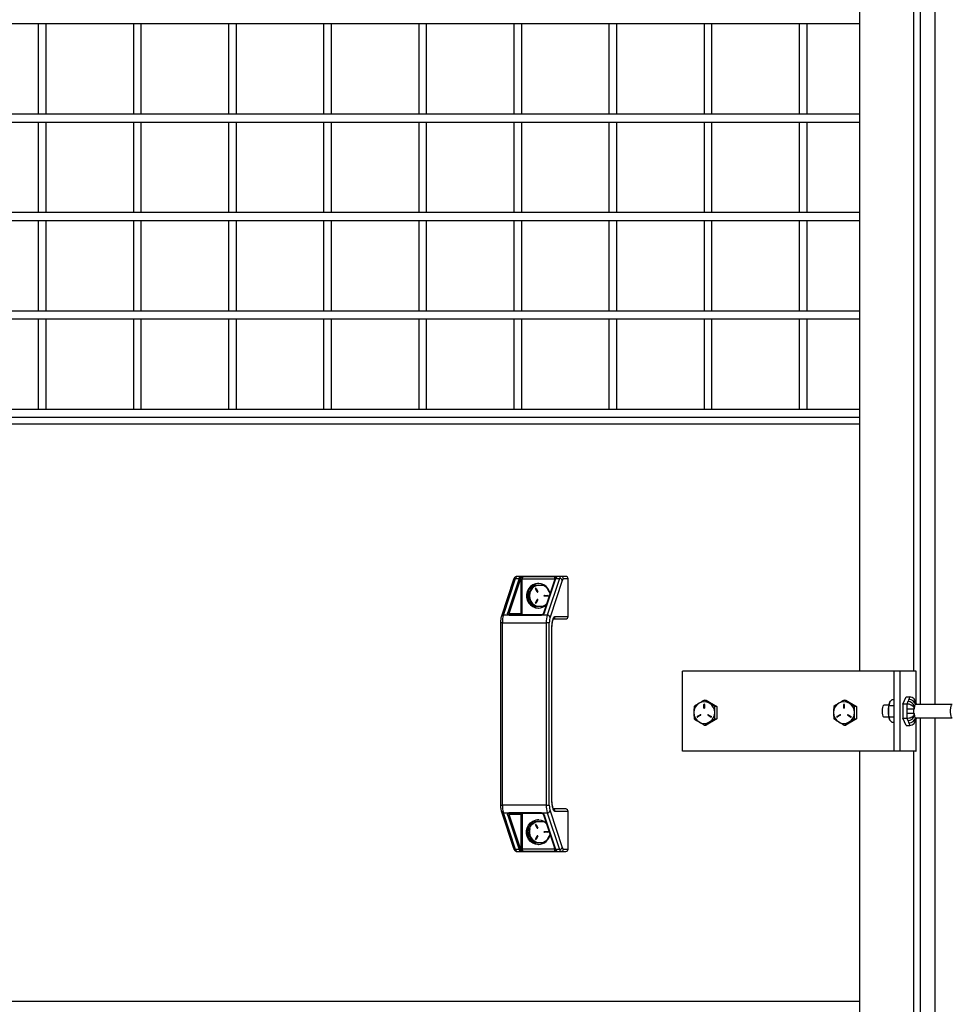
# Model space of a CAD drawing. Header units: inches. Extents: x 0.2 to 10.8, y 0.2 to 8.2.
# Tile 6 of 27: x 3.1 to 3.9, y 3.3 to 4.2. Entities that reach past the tile are written whole.
import ezdxf

# ---------------------------------------------------------------- set-up
doc = ezdxf.new("R2010")
doc.units = ezdxf.units.IN
doc.header["$MEASUREMENT"] = 0

msp = doc.modelspace()

# ---------------------------------------------------------------- linework, layer by layer
for p, q in [((3.85425, 3.58472), (3.85425, 4.9501)), ((3.86648, 4.9501), (3.86648, 3.58472)), ((3.80269, 4.90102), (3.80269, 3.61283)), ((3.84837, 4.90102), (3.84837, 3.61283)), ((2.586, 4.16104), (3.80269, 4.16104)), ((3.10776, 4.16104), (3.10776, 4.08437)), ((3.11443, 4.08437), (3.11443, 4.16104)), ((3.18826, 4.16104), (3.18826, 4.08437)), ((3.19492, 4.08437), (3.19492, 4.16104)), ((3.26875, 4.16104), (3.26875, 4.08437)), ((3.27542, 4.08437), (3.27542, 4.16104)), ((3.34924, 4.16104), (3.34924, 4.08437)), ((3.35591, 4.08437), (3.35591, 4.16104)), ((3.42974, 4.16104), (3.42974, 4.08437)), ((3.4364, 4.08437), (3.4364, 4.16104)), ((3.51023, 4.16104), (3.51023, 4.08437)), ((3.5169, 4.08437), (3.5169, 4.16104)), ((3.59072, 4.16104), (3.59072, 4.08437)), ((3.59739, 4.08437), (3.59739, 4.16104)), ((3.67122, 4.16104), (3.67122, 4.08437)), ((3.67789, 4.08437), (3.67789, 4.16104)), ((3.75171, 4.16104), (3.75171, 4.08437)), ((3.75838, 4.08437), (3.75838, 4.16104)), ((3.80269, 4.08437), (2.586, 4.08437)), ((2.586, 4.0777), (3.80269, 4.0777)), ((3.10776, 4.0777), (3.10776, 4.00104)), ((3.11443, 4.00104), (3.11443, 4.0777)), ((3.18826, 4.0777), (3.18826, 4.00104)), ((3.19492, 4.00104), (3.19492, 4.0777)), ((3.26875, 4.0777), (3.26875, 4.00104)), ((3.27542, 4.00104), (3.27542, 4.0777)), ((3.34924, 4.0777), (3.34924, 4.00104)), ((3.35591, 4.00104), (3.35591, 4.0777)), ((3.42974, 4.0777), (3.42974, 4.00104)), ((3.4364, 4.00104), (3.4364, 4.0777)), ((3.51023, 4.0777), (3.51023, 4.00104)), ((3.5169, 4.00104), (3.5169, 4.0777)), ((3.59072, 4.0777), (3.59072, 4.00104)), ((3.59739, 4.00104), (3.59739, 4.0777)), ((3.67122, 4.0777), (3.67122, 4.00104)), ((3.67789, 4.00104), (3.67789, 4.0777)), ((3.75171, 4.0777), (3.75171, 4.00104)), ((3.75838, 4.00104), (3.75838, 4.0777)), ((3.80269, 4.00104), (2.586, 4.00104)), ((2.586, 3.99437), (3.80269, 3.99437)), ((3.10776, 3.99437), (3.10776, 3.9177)), ((3.11443, 3.9177), (3.11443, 3.99437)), ((3.18826, 3.99437), (3.18826, 3.9177)), ((3.19492, 3.9177), (3.19492, 3.99437)), ((3.26875, 3.99437), (3.26875, 3.9177)), ((3.27542, 3.9177), (3.27542, 3.99437)), ((3.34924, 3.99437), (3.34924, 3.9177)), ((3.35591, 3.9177), (3.35591, 3.99437)), ((3.42974, 3.99437), (3.42974, 3.9177)), ((3.4364, 3.9177), (3.4364, 3.99437)), ((3.51023, 3.99437), (3.51023, 3.9177)), ((3.5169, 3.9177), (3.5169, 3.99437)), ((3.59072, 3.99437), (3.59072, 3.9177)), ((3.59739, 3.9177), (3.59739, 3.99437)), ((3.67122, 3.99437), (3.67122, 3.9177)), ((3.67789, 3.9177), (3.67789, 3.99437)), ((3.75171, 3.99437), (3.75171, 3.9177)), ((3.75838, 3.9177), (3.75838, 3.99437)), ((3.80269, 3.9177), (2.586, 3.9177)), ((2.586, 3.91104), (3.80269, 3.91104)), ((3.10776, 3.91104), (3.10776, 3.83437)), ((3.11443, 3.83437), (3.11443, 3.91104)), ((3.18826, 3.91104), (3.18826, 3.83437)), ((3.19492, 3.83437), (3.19492, 3.91104)), ((3.26875, 3.91104), (3.26875, 3.83437)), ((3.27542, 3.83437), (3.27542, 3.91104)), ((3.34924, 3.91104), (3.34924, 3.83437)), ((3.35591, 3.83437), (3.35591, 3.91104)), ((3.42974, 3.91104), (3.42974, 3.83437)), ((3.4364, 3.83437), (3.4364, 3.91104)), ((3.51023, 3.91104), (3.51023, 3.83437)), ((3.5169, 3.83437), (3.5169, 3.91104)), ((3.59072, 3.91104), (3.59072, 3.83437)), ((3.59739, 3.83437), (3.59739, 3.91104)), ((3.67122, 3.91104), (3.67122, 3.83437)), ((3.67789, 3.83437), (3.67789, 3.91104)), ((3.75171, 3.91104), (3.75171, 3.83437)), ((3.75838, 3.83437), (3.75838, 3.91104)), ((3.80269, 3.83437), (2.586, 3.83437)), ((3.80269, 3.8277), (2.58665, 3.8277)), ((2.58523, 3.82218), (3.80269, 3.82218)), ((3.80269, 3.82218), (3.80269, 3.61283)), ((3.55014, 3.69306), (3.51297, 3.69306)), ((3.5179, 3.69305), (3.54501, 3.69305)), ((3.55411, 3.69306), (3.55014, 3.69306)), ((3.51, 3.69032), (3.49968, 3.65931)), ((3.50132, 3.6603), (3.51165, 3.6913)), ((3.51467, 3.6913), (3.50505, 3.66242)), ((3.50622, 3.6616), (3.51584, 3.69048)), ((3.51165, 3.6913), (3.51467, 3.6913)), ((3.51611, 3.69096), (3.51611, 3.6616)), ((3.51611, 3.69096), (3.51738, 3.69096)), ((3.51738, 3.69096), (3.54449, 3.69096)), ((3.51738, 3.66056), (3.51738, 3.69096)), ((3.52163, 3.67666), (3.52666, 3.68568)), ((3.52666, 3.68568), (3.53597, 3.68568)), ((3.54498, 3.69081), (3.53536, 3.66193)), ((3.53618, 3.66242), (3.5458, 3.6913)), ((3.53721, 3.6848), (3.54082, 3.67833)), ((3.54882, 3.6913), (3.53849, 3.6603)), ((3.55116, 3.68966), (3.54084, 3.65865)), ((3.54449, 3.69096), (3.54449, 3.68935)), ((3.54449, 3.69096), (3.54523, 3.69096)), ((3.5458, 3.6913), (3.54882, 3.6913)), ((3.55612, 3.69097), (3.55216, 3.69097)), ((3.55612, 3.6591), (3.55612, 3.69097)), ((3.55619, 3.69097), (3.55612, 3.69097)), ((3.55619, 3.6591), (3.55619, 3.69097)), ((3.5223, 3.67666), (3.52163, 3.67666)), ((3.52666, 3.66764), (3.52163, 3.67666)), ((3.53004, 3.67992), (3.52855, 3.6826)), ((3.52855, 3.6826), (3.52865, 3.6826)), ((3.52865, 3.6826), (3.53015, 3.67992)), ((3.529, 3.68288), (3.5305, 3.68019)), ((3.53015, 3.67992), (3.53004, 3.67992)), ((3.53595, 3.67694), (3.53894, 3.67694)), ((3.53894, 3.67639), (3.53595, 3.67639)), ((3.52855, 3.67072), (3.53004, 3.6734)), ((3.52865, 3.67072), (3.52855, 3.67072)), ((3.53015, 3.6734), (3.52865, 3.67072)), ((3.5305, 3.67313), (3.529, 3.67045)), ((3.53015, 3.6734), (3.53004, 3.6734)), ((3.53806, 3.67004), (3.53721, 3.66852)), ((3.50594, 3.6603), (3.50132, 3.6603)), ((3.50622, 3.6616), (3.51611, 3.6616)), ((3.53339, 3.66006), (3.50628, 3.66006)), ((3.53374, 3.66056), (3.50663, 3.66056)), ((3.53597, 3.66764), (3.52666, 3.66764)), ((3.53849, 3.6603), (3.53387, 3.6603)), ((3.53433, 3.66074), (3.53408, 3.66063)), ((3.49895, 3.65372), (3.49895, 3.49945)), ((3.50049, 3.65372), (3.49895, 3.65372)), ((3.50049, 3.65372), (3.53766, 3.65372)), ((3.50049, 3.49945), (3.50049, 3.65372)), ((3.54021, 3.65372), (3.53766, 3.65372)), ((3.53766, 3.65372), (3.53766, 3.49945)), ((3.54021, 3.49945), (3.54021, 3.65372)), ((3.54369, 3.65701), (3.55411, 3.65701)), ((3.54507, 3.6591), (3.55612, 3.6591)), ((3.55612, 3.6591), (3.55619, 3.6591)), ((3.54237, 3.50449), (3.54237, 3.64868)), ((3.54237, 3.64868), (3.54244, 3.64868)), ((3.54244, 3.50449), (3.54244, 3.64868)), ((3.65294, 3.54512), (3.65294, 3.61283)), ((3.8318, 3.61283), (3.65294, 3.61283)), ((3.8318, 3.61283), (3.8318, 3.54512)), ((3.83683, 3.61283), (3.8318, 3.61283)), ((3.83683, 3.61283), (3.83683, 3.54512)), ((3.85031, 3.61283), (3.83683, 3.61283)), ((3.85066, 3.61283), (3.85031, 3.61283)), ((3.85031, 3.61283), (3.85031, 3.58659)), ((3.85066, 3.58582), (3.85066, 3.61283)), ((3.67111, 3.58162), (3.67111, 3.58472)), ((3.67111, 3.58472), (3.67122, 3.58472)), ((3.67122, 3.58472), (3.67122, 3.58162)), ((3.67158, 3.58823), (3.67306, 3.58823)), ((3.67164, 3.58472), (3.67164, 3.58162)), ((3.67306, 3.58823), (3.68186, 3.58297)), ((3.78934, 3.58162), (3.78934, 3.58472)), ((3.78934, 3.58472), (3.78944, 3.58472)), ((3.78944, 3.58472), (3.78944, 3.58162)), ((3.78981, 3.58823), (3.79128, 3.58823)), ((3.78986, 3.58472), (3.78986, 3.58162)), ((3.79128, 3.58823), (3.80009, 3.58297)), ((3.82828, 3.58624), (3.8282, 3.58608)), ((3.8318, 3.58845), (3.82997, 3.58845)), ((3.83952, 3.58499), (3.84222, 3.591)), ((3.83952, 3.58499), (3.83952, 3.57296)), ((3.84274, 3.58499), (3.83952, 3.58499)), ((3.84222, 3.591), (3.84544, 3.591)), ((3.84366, 3.58703), (3.84274, 3.58499)), ((3.84274, 3.58499), (3.84274, 3.5809)), ((3.84544, 3.591), (3.84452, 3.58896)), ((3.85027, 3.58668), (3.8497, 3.58796)), ((3.85027, 3.58523), (3.85, 3.58463)), ((3.85027, 3.58523), (3.85049, 3.58472)), ((3.88126, 3.58472), (3.85027, 3.58472)), ((3.85114, 3.58472), (3.85113, 3.58475)), ((3.67122, 3.58162), (3.67111, 3.58162)), ((3.68186, 3.58297), (3.68039, 3.58297)), ((3.68186, 3.58297), (3.68186, 3.57244)), ((3.78944, 3.58162), (3.78934, 3.58162)), ((3.80009, 3.58297), (3.79861, 3.58297)), ((3.80009, 3.58297), (3.80009, 3.57244)), ((3.82757, 3.5839), (3.8232, 3.5839)), ((3.82785, 3.58371), (3.8318, 3.58371)), ((3.84274, 3.5809), (3.84887, 3.5809)), ((3.84887, 3.57704), (3.84274, 3.57704)), ((3.84274, 3.57704), (3.84274, 3.57296)), ((3.84887, 3.5821), (3.84913, 3.5827)), ((3.84887, 3.5809), (3.84887, 3.5821)), ((3.84887, 3.57585), (3.84887, 3.57704)), ((3.66537, 3.57443), (3.66796, 3.57598)), ((3.66548, 3.57443), (3.66537, 3.57443)), ((3.66807, 3.57598), (3.66548, 3.57443)), ((3.66823, 3.57551), (3.66564, 3.57396)), ((3.66807, 3.57598), (3.66796, 3.57598)), ((3.66815, 3.57601), (3.66807, 3.57598)), ((3.68186, 3.57244), (3.67306, 3.56718)), ((3.67711, 3.57396), (3.67452, 3.57551)), ((3.67463, 3.57551), (3.67452, 3.57551)), ((3.67463, 3.57551), (3.67722, 3.57396)), ((3.67478, 3.57598), (3.67738, 3.57443)), ((3.67722, 3.57396), (3.67711, 3.57396)), ((3.67722, 3.57396), (3.6773, 3.57393)), ((3.68039, 3.57244), (3.68186, 3.57244)), ((3.7836, 3.57443), (3.78619, 3.57598)), ((3.7837, 3.57443), (3.7836, 3.57443)), ((3.7863, 3.57598), (3.7837, 3.57443)), ((3.78645, 3.57551), (3.78386, 3.57396)), ((3.7863, 3.57598), (3.78619, 3.57598)), ((3.78637, 3.57601), (3.7863, 3.57598)), ((3.80009, 3.57244), (3.79128, 3.56718)), ((3.79534, 3.57396), (3.79275, 3.57551)), ((3.79285, 3.57551), (3.79275, 3.57551)), ((3.79285, 3.57551), (3.79545, 3.57396)), ((3.79301, 3.57598), (3.7956, 3.57443)), ((3.79545, 3.57396), (3.79534, 3.57396)), ((3.79545, 3.57396), (3.79552, 3.57393)), ((3.79861, 3.57244), (3.80009, 3.57244)), ((3.8232, 3.57405), (3.82757, 3.57405)), ((3.82785, 3.57424), (3.8318, 3.57424)), ((3.8282, 3.57187), (3.82828, 3.57171)), ((3.82997, 3.5695), (3.8318, 3.5695)), ((3.83952, 3.57296), (3.84274, 3.57296)), ((3.84222, 3.56695), (3.83952, 3.57296)), ((3.84274, 3.57296), (3.84366, 3.57092)), ((3.84452, 3.56899), (3.84544, 3.56695)), ((3.84887, 3.57585), (3.84913, 3.57525)), ((3.8497, 3.56999), (3.85027, 3.57127)), ((3.85027, 3.57272), (3.85, 3.57332)), ((3.85027, 3.57322), (3.88126, 3.57322)), ((3.85027, 3.57272), (3.85049, 3.57322)), ((3.85031, 3.57136), (3.85031, 3.54512)), ((3.85066, 3.54512), (3.85066, 3.57213)), ((3.85113, 3.5732), (3.85114, 3.57322)), ((3.85425, 2.20531), (3.85425, 3.57322)), ((3.86648, 3.57322), (3.86648, 2.20531)), ((3.67158, 3.56718), (3.67306, 3.56718)), ((3.78981, 3.56718), (3.79128, 3.56718)), ((3.84222, 3.56695), (3.84544, 3.56695)), ((3.8318, 3.54512), (3.65294, 3.54512)), ((3.80269, 3.54512), (3.80269, 2.25439)), ((3.80269, 3.54512), (3.80269, 3.33322)), ((3.83683, 3.54512), (3.8318, 3.54512)), ((3.85031, 3.54512), (3.83683, 3.54512)), ((3.84837, 3.54512), (3.84837, 2.25439)), ((3.85031, 3.54512), (3.85066, 3.54512)), ((3.54244, 3.50449), (3.54237, 3.50449)), ((3.49895, 3.49945), (3.50049, 3.49945)), ((3.49968, 3.49386), (3.51, 3.46285)), ((3.53766, 3.49945), (3.50049, 3.49945)), ((3.50132, 3.49287), (3.50594, 3.49287)), ((3.51165, 3.46187), (3.50132, 3.49287)), ((3.50628, 3.49311), (3.53339, 3.49311)), ((3.53387, 3.49287), (3.53849, 3.49287)), ((3.53766, 3.49945), (3.54021, 3.49945)), ((3.53849, 3.49287), (3.54882, 3.46187)), ((3.54084, 3.49452), (3.55116, 3.46351)), ((3.55411, 3.49616), (3.54369, 3.49616)), ((3.55612, 3.49407), (3.54507, 3.49407)), ((3.55612, 3.4622), (3.55612, 3.49407)), ((3.55619, 3.49407), (3.55612, 3.49407)), ((3.55619, 3.4622), (3.55619, 3.49407)), ((3.50505, 3.49075), (3.51467, 3.46187)), ((3.51611, 3.49157), (3.50622, 3.49157)), ((3.51584, 3.46269), (3.50622, 3.49157)), ((3.50663, 3.49261), (3.53374, 3.49261)), ((3.51611, 3.49157), (3.51611, 3.4622)), ((3.51738, 3.49261), (3.51738, 3.4622)), ((3.52163, 3.47653), (3.52666, 3.48555)), ((3.52666, 3.48555), (3.53597, 3.48555)), ((3.53408, 3.49254), (3.53433, 3.49243)), ((3.53536, 3.49124), (3.54498, 3.46236)), ((3.5458, 3.46187), (3.53618, 3.49075)), ((3.53721, 3.48467), (3.53804, 3.48319)), ((3.52163, 3.47653), (3.5223, 3.47653)), ((3.52666, 3.46751), (3.52163, 3.47653)), ((3.53004, 3.47992), (3.52855, 3.4826)), ((3.52855, 3.4826), (3.52865, 3.4826)), ((3.52865, 3.4826), (3.53015, 3.47992)), ((3.529, 3.48288), (3.5305, 3.48019)), ((3.53015, 3.47992), (3.53004, 3.47992)), ((3.53595, 3.47694), (3.53894, 3.47694)), ((3.53894, 3.47639), (3.53595, 3.47639)), ((3.52855, 3.47072), (3.53004, 3.4734)), ((3.52865, 3.47072), (3.52855, 3.47072)), ((3.53015, 3.4734), (3.52865, 3.47072)), ((3.5305, 3.47313), (3.529, 3.47045)), ((3.53015, 3.4734), (3.53004, 3.4734)), ((3.54082, 3.47485), (3.53721, 3.46839)), ((3.51467, 3.46187), (3.51165, 3.46187)), ((3.51297, 3.46011), (3.55014, 3.46011)), ((3.51611, 3.4622), (3.51738, 3.4622)), ((3.54449, 3.4622), (3.51738, 3.4622)), ((3.54501, 3.46012), (3.5179, 3.46012)), ((3.53597, 3.46751), (3.52666, 3.46751)), ((3.54449, 3.4622), (3.54449, 3.46382)), ((3.54523, 3.4622), (3.54449, 3.4622)), ((3.54882, 3.46187), (3.5458, 3.46187)), ((3.55014, 3.46011), (3.55411, 3.46011)), ((3.55216, 3.4622), (3.55612, 3.4622)), ((3.55612, 3.4622), (3.55619, 3.4622)), ((3.80269, 3.33322), (2.58523, 3.33322))]:
    msp.add_line(p, q)
at = {"flags": 128}
for points in [[(3.54085, 3.67843), (3.54035, 3.68036), (3.53922, 3.68258), (3.53761, 3.68446), (3.53561, 3.68589), (3.53335, 3.68678), (3.53094, 3.68708), (3.52853, 3.68678), (3.52626, 3.68589), (3.52427, 3.68446), (3.52266, 3.68258), (3.52153, 3.68036), (3.52095, 3.67792), (3.52095, 3.67541), (3.52153, 3.67297), (3.52266, 3.67074), (3.52427, 3.66886), (3.52626, 3.66744), (3.52853, 3.66655), (3.53094, 3.66625)], [(3.53429, 3.66073), (3.53427, 3.66072), (3.53426, 3.66071)], [(3.88126, 3.57322), (3.88114, 3.57324), (3.88066, 3.57371), (3.88025, 3.57474), (3.87995, 3.57624), (3.87979, 3.57803), (3.87979, 3.57992), (3.87995, 3.58171), (3.88025, 3.5832), (3.88066, 3.58424), (3.88114, 3.5847), (3.88126, 3.58472)], [(3.8232, 3.5839), (3.82298, 3.58382), (3.82257, 3.58324), (3.82223, 3.58214), (3.82201, 3.58066), (3.82193, 3.57897)], [(3.82193, 3.57897), (3.82201, 3.57729), (3.82223, 3.57581), (3.82257, 3.57471), (3.82298, 3.57413), (3.8232, 3.57405)], [(3.53094, 3.46612), (3.52853, 3.46642), (3.52626, 3.46731), (3.52427, 3.46874), (3.52266, 3.47062), (3.52153, 3.47284), (3.52095, 3.47528), (3.52095, 3.47779), (3.52153, 3.48023), (3.52266, 3.48245), (3.52427, 3.48433), (3.52626, 3.48576), (3.52853, 3.48665), (3.53094, 3.48695), (3.53335, 3.48665), (3.53561, 3.48576), (3.53761, 3.48433), (3.53769, 3.48426)], [(3.53425, 3.49247), (3.53427, 3.49245), (3.53429, 3.49244)]]:
    msp.add_lwpolyline(points, dxfattribs=at)
for centre, radius, start, end in [((3.51377, 3.69108), 0.00213, 111.94471, 173.97008), ((3.52002, 3.69142), 0.00268, 142.55116, 189.76792), ((3.54713, 3.69142), 0.00268, 142.55116, 189.76792), ((3.55094, 3.69108), 0.00213, 111.94471, 173.97008), ((3.55011, 3.69101), 0.00205, 359.02424, 88.98981), ((3.55411, 3.69097), 0.00208, 0, 90), ((3.55407, 3.69101), 0.00205, 359.02424, 88.98981), ((3.51151, 3.68966), 0.00164, 85.20978, 156.68015), ((3.52079, 3.6893), 0.00644, 154.5102, 161.94664), ((3.51471, 3.69013), 0.00118, 17.51254, 92.35242), ((3.51499, 3.69094), 0.00114, 11.07734, 90.79538), ((3.53212, 3.67673), 0.01049, 121.34542, 180.35973), ((3.53225, 3.677), 0.00879, 98.77986, 151.28941), ((3.5317, 3.67727), 0.00981, 92.27548, 120.94696), ((3.53212, 3.6771), 0.00868, 48.29013, 81.36529), ((3.54573, 3.69048), 0.000821, 85.20978, 156.68015), ((3.54605, 3.69125), 0.000826, 85.89002, 186.65739), ((3.55193, 3.6893), 0.00644, 154.5102, 161.94664), ((3.54892, 3.68895), 0.00236, 17.51254, 92.35242), ((3.53212, 3.6766), 0.01049, 179.64027, 238.65458), ((3.53275, 3.67666), 0.00939, 150.9571, 209.0429), ((3.52877, 3.68274), 0.000267, 30.06813, 211.66683), ((3.52889, 3.68274), 0.000275, 103.50112, 209.74283), ((3.53027, 3.68005), 0.000267, 210.06813, 31.66683), ((3.53038, 3.68005), 0.000264, 208.68744, 257.63603), ((3.53596, 3.67666), 0.000274, 91.59839, 268.40161), ((3.53607, 3.67666), 0.000274, 91.59839, 268.40161), ((3.53894, 3.67666), 0.000274, 271.59839, 88.40161), ((3.53227, 3.67636), 0.00882, 208.81562, 261.11512), ((3.52877, 3.67058), 0.000267, 148.33317, 329.93187), ((3.52889, 3.67058), 0.000275, 150.0997, 256.65636), ((3.53027, 3.67327), 0.000267, 328.33317, 149.93187), ((3.53038, 3.67328), 0.000264, 102.36395, 151.31256), ((3.5309, 3.67615), 0.0099, 270.21595, 313.34728), ((3.53212, 3.67622), 0.00867, 278.61524, 311.72935), ((3.50119, 3.65866), 0.00164, 85.18143, 157.12437), ((3.5229, 3.65422), 0.02242, 164.277, 181.28862), ((3.5051, 3.66124), 0.00118, 17.51254, 92.35242), ((3.50586, 3.65995), 0.000795, 71.19635, 121.73042), ((3.50645, 3.6595), 0.000943, 104.77721, 122.63957), ((3.50663, 3.66154), 0.00098, 238.67822, 269.94068), ((3.50687, 3.66002), 0.000592, 113.96943, 175.84609), ((3.5317, 3.67605), 0.00981, 239.05304, 267.72452), ((3.53398, 3.66002), 0.000592, 113.96943, 175.84609), ((3.53344, 3.65992), 0.000575, 41.06697, 59.49361), ((3.53436, 3.66045), 0.00029, 36.64157, 104.03681), ((3.53611, 3.6616), 0.000819, 85.16345, 157.40718), ((3.56008, 3.65422), 0.02242, 164.277, 181.28862), ((3.53859, 3.65794), 0.00236, 17.51254, 92.35242), ((3.54298, 3.65908), 0.00209, 296.59598, 0.47179), ((3.55411, 3.6591), 0.00208, 270, 0), ((3.55407, 3.65906), 0.00205, 271.01019, 0.97576), ((3.67174, 3.57776), 0.00917, 121.34542, 180.35973), ((3.67137, 3.57827), 0.00855, 59.01576, 120.98424), ((3.67137, 3.58473), 0.000264, 358.40161, 181.59839), ((3.67149, 3.58473), 0.000271, 102.887, 180.83012), ((3.671, 3.57776), 0.00917, 359.64027, 58.65458), ((3.78997, 3.57776), 0.00917, 121.34542, 180.35973), ((3.7896, 3.57827), 0.00855, 59.01576, 120.98424), ((3.7896, 3.58473), 0.000264, 358.40161, 181.59839), ((3.78971, 3.58473), 0.000271, 102.88701, 180.83012), ((3.78923, 3.57776), 0.00917, 359.64027, 58.65458), ((3.84661, 3.5797), 0.01948, 160.8784, 182.12404), ((3.84376, 3.58153), 0.0055, 12.2489, 91.08788), ((3.84463, 3.58346), 0.0055, 12.2489, 91.08788), ((3.85028, 3.58426), 0.000464, 91.50444, 127.22455), ((3.84695, 3.5852), 0.00363, 352.41927, 23.91869), ((3.67174, 3.57765), 0.00917, 179.64027, 238.65458), ((3.67137, 3.58162), 0.000264, 178.40161, 1.59839), ((3.67149, 3.58162), 0.000271, 179.16988, 257.11299), ((3.671, 3.57765), 0.00917, 301.34542, 0.35973), ((3.78997, 3.57765), 0.00917, 179.64027, 238.65458), ((3.7896, 3.58162), 0.000264, 178.40161, 1.59839), ((3.78971, 3.58162), 0.000271, 179.16988, 257.11299), ((3.78923, 3.57765), 0.00917, 301.34542, 0.35973), ((3.84661, 3.57825), 0.01948, 177.87596, 199.1216), ((3.86357, 3.57962), 0.01476, 167.97268, 175.02975), ((3.86357, 3.57832), 0.01476, 184.97024, 192.02732), ((3.66551, 3.5742), 0.000271, 119.94678, 298.34808), ((3.66562, 3.57419), 0.000275, 120.85581, 256.7534), ((3.67137, 3.57714), 0.00855, 239.01576, 300.98424), ((3.66809, 3.57574), 0.000271, 299.94678, 118.34808), ((3.67466, 3.57574), 0.000271, 61.65192, 240.05322), ((3.67477, 3.57574), 0.000276, 103.51415, 238.87665), ((3.67724, 3.5742), 0.000271, 241.65192, 60.05322), ((3.78373, 3.5742), 0.000271, 119.94678, 298.34808), ((3.78385, 3.57419), 0.000275, 120.85581, 256.7534), ((3.7896, 3.57714), 0.00855, 239.01576, 300.98424), ((3.78632, 3.57574), 0.000271, 299.94678, 118.34808), ((3.79288, 3.57574), 0.000271, 61.65192, 240.05322), ((3.793, 3.57574), 0.000276, 103.51414, 238.87665), ((3.79547, 3.5742), 0.000271, 241.65192, 60.05322), ((3.84376, 3.57641), 0.0055, 268.91212, 347.7511), ((3.84463, 3.57449), 0.0055, 268.91212, 347.7511), ((3.85028, 3.57369), 0.000464, 232.77545, 268.49556), ((3.84695, 3.57275), 0.00363, 336.08131, 7.58073), ((3.50119, 3.49451), 0.00164, 203.00422, 274.81038), ((3.5229, 3.49895), 0.02242, 178.71138, 195.723), ((3.50645, 3.49367), 0.000943, 237.36043, 255.22279), ((3.50687, 3.49315), 0.000592, 184.15391, 246.03057), ((3.53398, 3.49315), 0.000592, 184.15391, 246.03057), ((3.53344, 3.49325), 0.000575, 300.50639, 318.93303), ((3.56008, 3.49895), 0.02242, 178.71138, 195.723), ((3.53859, 3.49523), 0.00236, 267.64758, 342.48746), ((3.54298, 3.49409), 0.00209, 359.52771, 63.45461), ((3.55411, 3.49407), 0.00208, 0, 90), ((3.55407, 3.49411), 0.00205, 359.02424, 88.98981), ((3.5051, 3.49193), 0.00118, 267.64758, 342.48746), ((3.50586, 3.49322), 0.000795, 238.26958, 288.80365), ((3.50663, 3.49163), 0.00098, 90.05932, 121.32178), ((3.53212, 3.4766), 0.01049, 121.34542, 180.35973), ((3.53224, 3.47703), 0.00875, 103.28443, 140.48764), ((3.5317, 3.47714), 0.00981, 92.27548, 120.94696), ((3.53211, 3.47709), 0.00869, 49.51064, 76.78404), ((3.53434, 3.49276), 0.000323, 259.86363, 319.48068), ((3.53611, 3.49157), 0.000819, 202.59282, 274.83655), ((3.53212, 3.47647), 0.01049, 179.64027, 238.65458), ((3.53276, 3.47666), 0.0094, 161.29983, 209.02421), ((3.52877, 3.48274), 0.000267, 30.06813, 211.66683), ((3.52889, 3.48274), 0.000275, 103.50113, 209.74283), ((3.53027, 3.48005), 0.000267, 210.06813, 31.66683), ((3.53038, 3.48005), 0.000264, 208.68744, 257.63604), ((3.53596, 3.47666), 0.000274, 91.59839, 268.40161), ((3.53607, 3.47666), 0.000274, 91.59839, 268.40161), ((3.53894, 3.47666), 0.000274, 271.59839, 88.40161), ((3.53222, 3.4763), 0.00876, 208.65525, 269.60979), ((3.52877, 3.47058), 0.000267, 148.33317, 329.93187), ((3.52889, 3.47058), 0.000275, 150.0997, 256.65635), ((3.53027, 3.47327), 0.000267, 328.33317, 149.93187), ((3.53038, 3.47328), 0.000264, 102.36396, 151.31256), ((3.53079, 3.47629), 0.01018, 270.82554, 351.2988), ((3.53214, 3.47619), 0.00865, 270.16795, 313.05742), ((3.51151, 3.4635), 0.00164, 203.31985, 274.79022), ((3.51377, 3.46209), 0.00213, 186.02992, 248.05529), ((3.51471, 3.46304), 0.00118, 267.64758, 342.48746), ((3.52079, 3.46387), 0.00644, 198.05336, 205.4898), ((3.51499, 3.46223), 0.00114, 269.20462, 348.92266), ((3.52002, 3.46175), 0.00268, 170.23208, 217.44884), ((3.5317, 3.47592), 0.00981, 239.05304, 267.72452), ((3.54713, 3.46175), 0.00268, 170.23208, 217.44884), ((3.54573, 3.46269), 0.000821, 203.31985, 274.79022), ((3.54605, 3.46192), 0.000826, 173.34261, 274.10998), ((3.55193, 3.46387), 0.00644, 198.05336, 205.4898), ((3.54892, 3.46422), 0.00236, 267.64758, 342.48746), ((3.55094, 3.46209), 0.00213, 186.02992, 248.05529), ((3.55011, 3.46216), 0.00205, 271.01019, 0.97576), ((3.55411, 3.4622), 0.00208, 270, 0), ((3.55407, 3.46216), 0.00205, 271.01019, 0.97576)]:
    msp.add_arc(centre, radius, start, end)
for centre, major_axis, ratio, start_param, end_param in [((3.51711, 3.6616), (0.000826, -0.000826), 0.767327, 4.057891, 5.628687), ((3.84404, 3.5821), (0.00497, -0.00106), 0.540405, 0.376876, 1.947672), ((3.84544, 3.58523), (0, 0.00577), 0.836516, 4.712389, 6.283185), ((3.84404, 3.57585), (0.00497, 0.00106), 0.540405, 4.335513, 5.90631), ((3.84544, 3.57272), (0, 0.00577), 0.836516, 3.141593, 4.712389), ((3.51711, 3.49157), (0.000826, 0.000826), 0.767327, 0.654498, 2.225295)]:
    msp.add_ellipse(centre, major_axis=major_axis, ratio=ratio, start_param=start_param, end_param=end_param)
for points, knots in [([(3.51297, 3.69301), (3.51268, 3.693), (3.51202, 3.69297), (3.51115, 3.69238), (3.51051, 3.69154), (3.51017, 3.69086), (3.51003, 3.69037), (3.51001, 3.6903)], [0, 0, 0, 0, 0.17404, 0.404938, 0.660867, 0.947675, 1, 1, 1, 1]), ([(3.51498, 3.69208), (3.51499, 3.69211), (3.51503, 3.69218), (3.5151, 3.69227), (3.51518, 3.69236), (3.51527, 3.69245), (3.51543, 3.69256), (3.51568, 3.69269), (3.51605, 3.69282), (3.51647, 3.69291), (3.51692, 3.69298), (3.5174, 3.69302), (3.51773, 3.69304), (3.5179, 3.69305)], [0, 0, 0, 0, 0.050066, 0.099999, 0.149963, 0.200126, 0.250652, 0.374555, 0.500622, 0.620518, 0.749429, 0.874729, 1, 1, 1, 1]), ([(3.51611, 3.69116), (3.51615, 3.69132), (3.51622, 3.69149), (3.51642, 3.69184), (3.51655, 3.69202), (3.51685, 3.69239), (3.51703, 3.69258), (3.51743, 3.69291), (3.51766, 3.69303), (3.5179, 3.69305)], [0, 0, 0, 0, 0.25, 0.25, 0.5, 0.5, 0.75, 0.75, 1, 1, 1, 1]), ([(3.54501, 3.69305), (3.54511, 3.69304), (3.54531, 3.69302), (3.5456, 3.69298), (3.54585, 3.69291), (3.54604, 3.69282), (3.54617, 3.69269), (3.54622, 3.69255), (3.54622, 3.69239), (3.54619, 3.69225), (3.54614, 3.69213), (3.54611, 3.69208)], [0, 0, 0, 0, 0.125383, 0.250596, 0.379497, 0.499418, 0.625476, 0.749405, 0.833376, 0.916652, 1, 1, 1, 1]), ([(3.54501, 3.69305), (3.54502, 3.693), (3.54505, 3.69291), (3.5452, 3.69235), (3.54521, 3.69178), (3.54522, 3.69144)], [0, 0, 0, 0, 0.281608, 0.563166, 1, 1, 1, 1]), ([(3.55216, 3.69097), (3.55213, 3.69097), (3.55208, 3.69097), (3.552, 3.69095), (3.55193, 3.69091), (3.55185, 3.69086), (3.55178, 3.6908), (3.5517, 3.69073), (3.55161, 3.69061), (3.55151, 3.69045), (3.55139, 3.69023), (3.55127, 3.68996), (3.5512, 3.68976), (3.55116, 3.68966)], [0, 0, 0, 0, 0.07181, 0.143228, 0.214414, 0.285528, 0.356731, 0.428184, 0.500046, 0.625425, 0.74997, 0.874541, 1, 1, 1, 1]), ([(3.50545, 3.66062), (3.50521, 3.6608), (3.50504, 3.66107), (3.5049, 3.6617), (3.50493, 3.66206), (3.50505, 3.66242)], [0, 0, 0, 0, 0.5, 0.5, 1, 1, 1, 1]), ([(3.50628, 3.66006), (3.50621, 3.6601), (3.5061, 3.66018), (3.50599, 3.66026), (3.50594, 3.6603)], [0, 0, 0, 0, 0.5825818, 1, 1, 1, 1]), ([(3.50622, 3.6616), (3.5061, 3.66142), (3.50603, 3.66124), (3.50599, 3.66092), (3.50603, 3.66079), (3.50612, 3.6607)], [0, 0, 0, 0, 0.5, 0.5, 1, 1, 1, 1]), ([(3.53387, 3.6603), (3.53381, 3.66026), (3.53365, 3.66018), (3.53348, 3.6601), (3.53339, 3.66006)], [0, 0, 0, 0, 0.4174182, 1, 1, 1, 1]), ([(3.53407, 3.66063), (3.53404, 3.66062), (3.53396, 3.66057), (3.53383, 3.66057), (3.53374, 3.66057)], [0, 0, 0, 0, 0.294678, 1, 1, 1, 1]), ([(3.53536, 3.66192), (3.53525, 3.66169), (3.53509, 3.66136), (3.53468, 3.66096), (3.53441, 3.66081), (3.53429, 3.66073)], [0, 0, 0, 0, 0.555236, 0.797611, 1, 1, 1, 1]), ([(3.53618, 3.66242), (3.53606, 3.66206), (3.53585, 3.6617), (3.53529, 3.66107), (3.53495, 3.6608), (3.53459, 3.66062)], [0, 0, 0, 0, 0.5, 0.5, 1, 1, 1, 1]), ([(3.49968, 3.65929), (3.49959, 3.659), (3.4994, 3.6584), (3.49921, 3.6574), (3.49907, 3.65634), (3.49897, 3.65514), (3.49895, 3.65424), (3.49895, 3.65372)], [0, 0, 0, 0, 0.195087, 0.402032, 0.565917, 0.751397, 1, 1, 1, 1]), ([(3.54237, 3.64868), (3.54237, 3.64881), (3.54237, 3.64906), (3.54238, 3.64944), (3.54239, 3.64982), (3.5424, 3.6502), (3.54242, 3.65078), (3.54247, 3.65156), (3.54256, 3.65253), (3.54267, 3.65348), (3.54285, 3.65471), (3.54315, 3.6561), (3.54351, 3.65723), (3.54382, 3.65795), (3.54407, 3.65838), (3.54432, 3.65871), (3.54454, 3.65891), (3.54474, 3.65903), (3.5449, 3.65909), (3.54501, 3.65909), (3.54507, 3.6591)], [0, 0, 0, 0, 0.023336, 0.046629, 0.069911, 0.093212, 0.116565, 0.178302, 0.240092, 0.304403, 0.368768, 0.500006, 0.631244, 0.695555, 0.759919, 0.821657, 0.883446, 0.92231, 0.961113, 1, 1, 1, 1]), ([(3.54244, 3.64868), (3.54245, 3.64943), (3.54247, 3.65048), (3.54258, 3.65195), (3.5427, 3.65309), (3.54289, 3.6543), (3.54311, 3.65536), (3.54335, 3.65622), (3.5436, 3.65685), (3.54377, 3.6572), (3.54389, 3.65732), (3.54386, 3.6573), (3.54385, 3.6573)], [0, 0, 0, 0, 0.179855, 0.250558, 0.364947, 0.477987, 0.592737, 0.704287, 0.80997, 0.907744, 0.997317, 1, 1, 1, 1]), ([(3.84452, 3.58896), (3.84438, 3.58864), (3.84425, 3.58832), (3.84396, 3.58767), (3.8438, 3.58735), (3.84366, 3.58703)], [0, 0, 0, 0, 0.5, 0.5, 1, 1, 1, 1]), ([(3.85, 3.58463), (3.84983, 3.58451), (3.84967, 3.58428), (3.84938, 3.58363), (3.84925, 3.5832), (3.84913, 3.5827)], [0, 0, 0, 0, 0.5, 0.5, 1, 1, 1, 1]), ([(3.85117, 3.58467), (3.85099, 3.58508), (3.85063, 3.58591), (3.85041, 3.58637), (3.8503, 3.5866)], [0, 0, 0, 0, 0.499934, 1, 1, 1, 1]), ([(3.84274, 3.5809), (3.84274, 3.58026), (3.84275, 3.57962), (3.84275, 3.57833), (3.84274, 3.57769), (3.84274, 3.57704)], [0, 0, 0, 0, 0.5, 0.5, 1, 1, 1, 1]), ([(3.84887, 3.57704), (3.84881, 3.57767), (3.84878, 3.57832), (3.84878, 3.57964), (3.84881, 3.58028), (3.84887, 3.5809)], [0, 0, 0, 0, 0.5, 0.5, 1, 1, 1, 1]), ([(3.84366, 3.57092), (3.8438, 3.5706), (3.84396, 3.57027), (3.84425, 3.56963), (3.84438, 3.56931), (3.84452, 3.56899)], [0, 0, 0, 0, 0.5, 0.5, 1, 1, 1, 1]), ([(3.84913, 3.57525), (3.84925, 3.57475), (3.84938, 3.57432), (3.84967, 3.57367), (3.84983, 3.57344), (3.85, 3.57332)], [0, 0, 0, 0, 0.5, 0.5, 1, 1, 1, 1]), ([(3.8503, 3.57135), (3.85041, 3.57158), (3.85063, 3.57204), (3.85099, 3.57287), (3.85117, 3.57328)], [0, 0, 0, 0, 0.500124, 1, 1, 1, 1]), ([(3.54507, 3.49407), (3.54503, 3.49407), (3.54497, 3.49408), (3.54487, 3.4941), (3.54477, 3.49413), (3.54467, 3.49418), (3.54452, 3.49428), (3.54432, 3.49446), (3.54407, 3.49479), (3.54382, 3.49522), (3.54351, 3.49594), (3.54315, 3.49707), (3.54285, 3.49846), (3.54267, 3.49969), (3.54256, 3.50064), (3.54247, 3.50161), (3.54242, 3.50247), (3.54239, 3.50322), (3.54237, 3.50385), (3.54237, 3.50428), (3.54237, 3.50449)], [0, 0, 0, 0, 0.023336, 0.046629, 0.069911, 0.093212, 0.116565, 0.178302, 0.240092, 0.304403, 0.368768, 0.500006, 0.631244, 0.695555, 0.759919, 0.821657, 0.883446, 0.92231, 0.961113, 1, 1, 1, 1]), ([(3.54385, 3.49588), (3.54385, 3.49587), (3.54389, 3.49584), (3.54376, 3.49599), (3.54357, 3.49637), (3.54331, 3.49707), (3.54304, 3.49808), (3.54281, 3.49932), (3.54264, 3.50063), (3.54252, 3.50191), (3.54245, 3.50317), (3.54245, 3.50407), (3.54244, 3.50449)], [0, 0, 0, 0, 0.004299, 0.09808, 0.200577, 0.311422, 0.43056, 0.574834, 0.690284, 0.786282, 0.898879, 1, 1, 1, 1]), ([(3.49895, 3.49945), (3.49896, 3.49879), (3.49898, 3.49786), (3.4991, 3.49659), (3.49924, 3.49561), (3.49943, 3.49465), (3.49961, 3.49411), (3.49968, 3.49387)], [0, 0, 0, 0, 0.3181158, 0.4414842, 0.6417224, 0.8395739, 1, 1, 1, 1]), ([(3.50594, 3.49287), (3.50599, 3.49291), (3.5061, 3.49299), (3.50621, 3.49307), (3.50628, 3.49311)], [0, 0, 0, 0, 0.417418, 1, 1, 1, 1]), ([(3.53339, 3.49311), (3.53348, 3.49307), (3.53365, 3.49299), (3.53381, 3.49291), (3.53387, 3.49287)], [0, 0, 0, 0, 0.582582, 1, 1, 1, 1]), ([(3.50505, 3.49075), (3.50493, 3.49111), (3.5049, 3.49147), (3.50504, 3.4921), (3.50521, 3.49236), (3.50545, 3.49255)], [0, 0, 0, 0, 0.5, 0.5, 1, 1, 1, 1]), ([(3.50612, 3.49247), (3.50603, 3.49238), (3.50599, 3.49225), (3.50603, 3.49193), (3.5061, 3.49175), (3.50622, 3.49157)], [0, 0, 0, 0, 0.5, 0.5, 1, 1, 1, 1]), ([(3.53375, 3.4926), (3.53377, 3.49261), (3.53389, 3.49262), (3.53399, 3.49257), (3.53407, 3.49253)], [0, 0, 0, 0, 0.213261, 1, 1, 1, 1]), ([(3.53429, 3.49244), (3.53441, 3.49236), (3.53468, 3.49221), (3.53509, 3.49181), (3.53525, 3.49148), (3.53536, 3.49125)], [0, 0, 0, 0, 0.202389, 0.444764, 1, 1, 1, 1]), ([(3.53459, 3.49255), (3.53495, 3.49236), (3.53529, 3.4921), (3.53585, 3.49147), (3.53606, 3.49111), (3.53618, 3.49075)], [0, 0, 0, 0, 0.5, 0.5, 1, 1, 1, 1]), ([(3.51001, 3.46287), (3.51003, 3.4628), (3.51014, 3.4624), (3.51044, 3.46178), (3.51095, 3.461), (3.51171, 3.4604), (3.51246, 3.46008), (3.51287, 3.46014), (3.51295, 3.46016)], [0, 0, 0, 0, 0.049783, 0.281999, 0.525816, 0.738856, 0.948313, 1, 1, 1, 1]), ([(3.5179, 3.46012), (3.51773, 3.46013), (3.5174, 3.46015), (3.51692, 3.46019), (3.51647, 3.46026), (3.51605, 3.46035), (3.51568, 3.46048), (3.5154, 3.46062), (3.51521, 3.46078), (3.51507, 3.46092), (3.51501, 3.46104), (3.51498, 3.46109)], [0, 0, 0, 0, 0.125383, 0.250596, 0.379497, 0.499418, 0.625476, 0.749405, 0.833376, 0.916652, 1, 1, 1, 1]), ([(3.5179, 3.46012), (3.51766, 3.46014), (3.51743, 3.46026), (3.51703, 3.46059), (3.51685, 3.46078), (3.51655, 3.46115), (3.51642, 3.46133), (3.51622, 3.46168), (3.51615, 3.46185), (3.51611, 3.46201)], [0, 0, 0, 0, 0.25, 0.25, 0.5, 0.5, 0.75, 0.75, 1, 1, 1, 1]), ([(3.54522, 3.46173), (3.54521, 3.46139), (3.5452, 3.46082), (3.54505, 3.46026), (3.54502, 3.46017), (3.54501, 3.46012)], [0, 0, 0, 0, 0.436818, 0.718368, 1, 1, 1, 1]), ([(3.54611, 3.46109), (3.54613, 3.46106), (3.54616, 3.46099), (3.54619, 3.4609), (3.54621, 3.46081), (3.54622, 3.46072), (3.54621, 3.46061), (3.54617, 3.46048), (3.54604, 3.46035), (3.54585, 3.46026), (3.5456, 3.46019), (3.54531, 3.46015), (3.54511, 3.46013), (3.54501, 3.46012)], [0, 0, 0, 0, 0.050066, 0.099999, 0.149963, 0.200126, 0.250652, 0.374555, 0.500622, 0.620518, 0.749429, 0.874729, 1, 1, 1, 1]), ([(3.55116, 3.46351), (3.55118, 3.46345), (3.55122, 3.46333), (3.55129, 3.46317), (3.55135, 3.46302), (3.55142, 3.46288), (3.55149, 3.46275), (3.55156, 3.46264), (3.55165, 3.46251), (3.55176, 3.46238), (3.55189, 3.46228), (3.55202, 3.46221), (3.55211, 3.4622), (3.55216, 3.4622)], [0, 0, 0, 0, 0.07181, 0.143228, 0.214414, 0.285528, 0.356731, 0.428184, 0.500046, 0.625425, 0.74997, 0.874541, 1, 1, 1, 1])]:
    msp.add_open_spline(points, degree=3, knots=knots)
for points in [[(3.51611, 3.69116), (3.51601, 3.69096), (3.51592, 3.69074), (3.51584, 3.69048)], [(3.51611, 3.69096), (3.51611, 3.69103), (3.51611, 3.69109), (3.51611, 3.69116)], [(3.52729, 3.68578), (3.52633, 3.68429), (3.52541, 3.68277), (3.52454, 3.68122)], [(3.54496, 3.69048), (3.54505, 3.69074), (3.54514, 3.69096), (3.54523, 3.69116)], [(3.52454, 3.68122), (3.52367, 3.67966), (3.52291, 3.67815), (3.52221, 3.67666)], [(3.52221, 3.67666), (3.52291, 3.67517), (3.52367, 3.67366), (3.52454, 3.6721)], [(3.52454, 3.6721), (3.52541, 3.67055), (3.52633, 3.66904), (3.52729, 3.66755)], [(3.50594, 3.6603), (3.50577, 3.6604), (3.5056, 3.66051), (3.50545, 3.66062)], [(3.50612, 3.6607), (3.50615, 3.66064), (3.50618, 3.66056), (3.50621, 3.66041)], [(3.50621, 3.66041), (3.50623, 3.66032), (3.50625, 3.6602), (3.50628, 3.66006)], [(3.53339, 3.66006), (3.5335, 3.6602), (3.53362, 3.66032), (3.53373, 3.66041)], [(3.53373, 3.66041), (3.53391, 3.66056), (3.53409, 3.66064), (3.53425, 3.6607)], [(3.53459, 3.66062), (3.53436, 3.66051), (3.53412, 3.6604), (3.53387, 3.6603)], [(3.54084, 3.65865), (3.54044, 3.65747), (3.54021, 3.65565), (3.54021, 3.65372)], [(3.66697, 3.5856), (3.66547, 3.5847), (3.66409, 3.58383), (3.66278, 3.58297)], [(3.67158, 3.58823), (3.67002, 3.58737), (3.66847, 3.58649), (3.66697, 3.5856)], [(3.67578, 3.5856), (3.67427, 3.58649), (3.67289, 3.58737), (3.67158, 3.58823)], [(3.68039, 3.58297), (3.67882, 3.58383), (3.67728, 3.5847), (3.67578, 3.5856)], [(3.7852, 3.5856), (3.7837, 3.5847), (3.78232, 3.58383), (3.78101, 3.58297)], [(3.78981, 3.58823), (3.78824, 3.58737), (3.7867, 3.58649), (3.7852, 3.5856)], [(3.794, 3.5856), (3.7925, 3.58649), (3.79112, 3.58737), (3.78981, 3.58823)], [(3.79861, 3.58297), (3.79705, 3.58383), (3.7955, 3.5847), (3.794, 3.5856)], [(3.82785, 3.58371), (3.82777, 3.58448), (3.82784, 3.58527), (3.8282, 3.58608)], [(3.8282, 3.58608), (3.82857, 3.58689), (3.82919, 3.58767), (3.82997, 3.58845)], [(3.66278, 3.58297), (3.66265, 3.58125), (3.66257, 3.5795), (3.66257, 3.5777)], [(3.66257, 3.5777), (3.66257, 3.57591), (3.66265, 3.57416), (3.66278, 3.57244)], [(3.68018, 3.5777), (3.68018, 3.5795), (3.68026, 3.58125), (3.68039, 3.58297)], [(3.68039, 3.57244), (3.68026, 3.57416), (3.68018, 3.57591), (3.68018, 3.5777)], [(3.78101, 3.58297), (3.78088, 3.58125), (3.7808, 3.5795), (3.7808, 3.5777)], [(3.7808, 3.5777), (3.7808, 3.57591), (3.78088, 3.57416), (3.78101, 3.57244)], [(3.7984, 3.5777), (3.7984, 3.5795), (3.79849, 3.58125), (3.79861, 3.58297)], [(3.79861, 3.57244), (3.79849, 3.57416), (3.7984, 3.57591), (3.7984, 3.5777)], [(3.82714, 3.57897), (3.82714, 3.58059), (3.82742, 3.58216), (3.82785, 3.58371)], [(3.82785, 3.57424), (3.82742, 3.57579), (3.82714, 3.57736), (3.82714, 3.57897)], [(3.66278, 3.57244), (3.66409, 3.57158), (3.66547, 3.57071), (3.66697, 3.56981)], [(3.66697, 3.56981), (3.66847, 3.56891), (3.67002, 3.56804), (3.67158, 3.56718)], [(3.67158, 3.56718), (3.67289, 3.56804), (3.67427, 3.56891), (3.67578, 3.56981)], [(3.67578, 3.56981), (3.67728, 3.57071), (3.67882, 3.57158), (3.68039, 3.57244)], [(3.78101, 3.57244), (3.78232, 3.57158), (3.7837, 3.57071), (3.7852, 3.56981)], [(3.7852, 3.56981), (3.7867, 3.56891), (3.78824, 3.56804), (3.78981, 3.56718)], [(3.78981, 3.56718), (3.79112, 3.56804), (3.7925, 3.56891), (3.794, 3.56981)], [(3.794, 3.56981), (3.7955, 3.57071), (3.79705, 3.57158), (3.79861, 3.57244)], [(3.8282, 3.57187), (3.82784, 3.57268), (3.82777, 3.57347), (3.82785, 3.57424)], [(3.82997, 3.5695), (3.82919, 3.57028), (3.82857, 3.57106), (3.8282, 3.57187)], [(3.50545, 3.49255), (3.5056, 3.49266), (3.50577, 3.49277), (3.50594, 3.49287)], [(3.50628, 3.49311), (3.50625, 3.49297), (3.50623, 3.49285), (3.50621, 3.49276)], [(3.53373, 3.49276), (3.53362, 3.49285), (3.5335, 3.49297), (3.53339, 3.49311)], [(3.53387, 3.49287), (3.53412, 3.49277), (3.53436, 3.49266), (3.53459, 3.49255)], [(3.54021, 3.49945), (3.54021, 3.49752), (3.54044, 3.4957), (3.54084, 3.49452)], [(3.50621, 3.49276), (3.50618, 3.49261), (3.50615, 3.49253), (3.50612, 3.49247)], [(3.53425, 3.49247), (3.53409, 3.49253), (3.53391, 3.49261), (3.53373, 3.49276)], [(3.52221, 3.47666), (3.52291, 3.47517), (3.52367, 3.47366), (3.52454, 3.4721)], [(3.52454, 3.4721), (3.52541, 3.47055), (3.52633, 3.46904), (3.52729, 3.46755)], [(3.51584, 3.46269), (3.51592, 3.46243), (3.51601, 3.46221), (3.51611, 3.46201)], [(3.51611, 3.46201), (3.51611, 3.46208), (3.51611, 3.46214), (3.51611, 3.4622)]]:
    msp.add_open_spline(points, degree=3)

doc.saveas('drawing.dxf')
